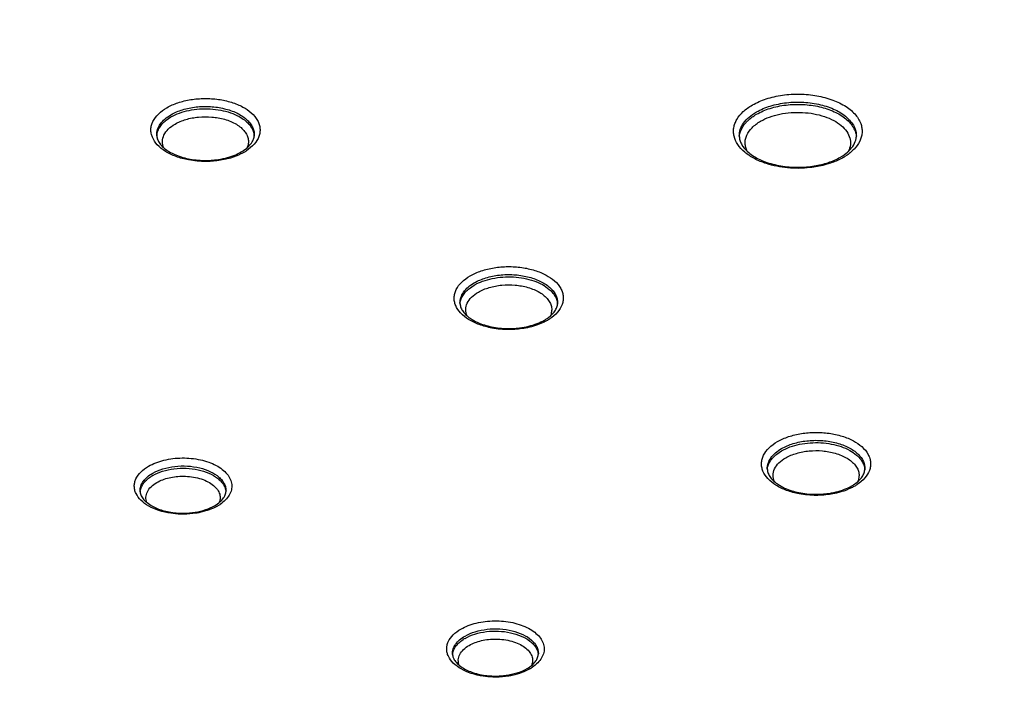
# Model space of a CAD drawing. Header units: inches. Extents: x 0 to 34, y 0 to 22.
# Tile 53 of 62: x 31.193 to 31.789, y 19.476 to 19.882. Entities that reach past the tile are written whole.
import ezdxf

# ---------------------------------------------------------------- set-up
doc = ezdxf.new("R2010")
doc.units = ezdxf.units.IN
doc.header["$LTSCALE"] = 1.87
doc.header["$MEASUREMENT"] = 0
doc.layers.get('0').update_dxf_attribs({"linetype": 'CONTINUOUS'})

msp = doc.modelspace()

# ---------------------------------------------------------------- linework, layer by layer
at = {"color": 7, "linetype": 'CONTINUOUS'}
for p, q in [((31.28181, 19.82128), (31.28476, 19.82328)), ((31.46518, 19.71962), (31.46814, 19.72162)), ((31.651, 19.61937), (31.65396, 19.62137))]:
    msp.add_line(p, q, dxfattribs=at)
for centre, radius, start, end in [((31.32742, 19.81257), 0.00768, 349.47669, 358.72227), ((31.68952, 19.81183), 0.00962, 350.83516, 358.73865), ((31.31433, 19.82729), 0.02926, 299.96081, 303.44489), ((31.30561, 19.85005), 0.05305, 270.52523, 274.81602), ((31.6739, 19.82889), 0.03474, 299.96988, 303.02117), ((31.66392, 19.85436), 0.06149, 274.81673, 279.15491), ((31.5108, 19.71091), 0.00768, 349.47669, 358.72227), ((31.4977, 19.72563), 0.02926, 299.96081, 303.44489), ((31.48899, 19.74839), 0.05305, 270.52523, 274.81602), ((31.69662, 19.61066), 0.00768, 349.47669, 358.72227), ((31.28517, 19.58657), 0.02297, 119.9587, 123.53952), ((31.68352, 19.62538), 0.02926, 299.96081, 303.44489), ((31.31153, 19.59721), 0.00649, 349.50133, 358.72384), ((31.67481, 19.64814), 0.05305, 270.52523, 274.81602), ((31.30001, 19.61038), 0.02581, 299.94401, 304.14138), ((31.29206, 19.63093), 0.04725, 266.23298, 270.51028), ((31.29206, 19.63067), 0.04699, 270.51341, 274.80971), ((31.29217, 19.62947), 0.04579, 274.80277, 279.14725), ((31.47405, 19.48808), 0.02297, 119.9587, 123.53952), ((31.5004, 19.49872), 0.00649, 349.50133, 358.72384), ((31.48093, 19.53244), 0.04725, 266.23298, 270.51028), ((31.48093, 19.53218), 0.04699, 270.51341, 274.80971), ((31.48104, 19.53099), 0.04579, 274.80277, 279.14725), ((31.48888, 19.5119), 0.02581, 299.94401, 304.14138)]:
    msp.add_arc(centre, radius, start, end, dxfattribs=at)
for points, knots in [([(30.42599, 20.82523), (30.64032, 20.73161), (31.05771, 20.53633), (31.65666, 20.21426), (32.21632, 19.8689), (32.56787, 19.61961), (32.73595, 19.49133)], [0, 0, 0, 0, 0.262457, 0.516812, 0.762727, 1, 1, 1, 1]), ([(32.6814, 19.49102), (32.51662, 19.61689), (32.17197, 19.86166), (31.6233, 20.20118), (31.03594, 20.51831), (30.6266, 20.71089), (30.41636, 20.80329)], [0, 0, 0, 0, 0.237108, 0.482978, 0.73739, 1, 1, 1, 1]), ([(31.76005, 19.00003), (31.65386, 19.04396), (31.44463, 19.13425), (31.13803, 19.2782), (30.84187, 19.42928), (30.55666, 19.58722), (30.28286, 19.75178), (30.02092, 19.92267), (29.77131, 20.09961), (29.61157, 20.2228), (29.53396, 20.28535)], [0, 0, 0, 0, 0.133677, 0.265021, 0.393929, 0.520337, 0.644186, 0.765429, 0.884044, 1, 1, 1, 1]), ([(31.73749, 18.95736), (31.63087, 19.00147), (31.42081, 19.09212), (31.11298, 19.23664), (30.81563, 19.38833), (30.52927, 19.54691), (30.25438, 19.71212), (29.99139, 19.88369), (29.74078, 20.06134), (29.5804, 20.18503), (29.50247, 20.24783)], [0, 0, 0, 0, 0.133677, 0.265021, 0.393929, 0.520337, 0.644186, 0.765429, 0.884044, 1, 1, 1, 1]), ([(29.42715, 20.24012), (29.59076, 20.10633), (29.84842, 19.91442), (30.21026, 19.67712), (30.49787, 19.50398), (30.79798, 19.33808), (31.21803, 19.12494), (31.54429, 18.97999), (31.76655, 18.88938)], [0, 0, 0, 0, 0.233884, 0.354984, 0.478803, 0.60529, 0.73438, 1, 1, 1, 1]), ([(29.42144, 20.23227), (29.58516, 20.09838), (29.843, 19.90634), (30.20511, 19.66887), (30.49292, 19.4956), (30.79325, 19.32959), (31.2136, 19.11629), (31.54009, 18.97124), (31.76251, 18.88056)], [0, 0, 0, 0, 0.233884, 0.354984, 0.478803, 0.60529, 0.73438, 1, 1, 1, 1]), ([(29.42141, 20.22677), (29.58511, 20.09291), (29.84293, 19.90089), (30.20499, 19.66345), (30.49276, 19.49021), (30.79304, 19.32422), (31.21334, 19.11095), (31.53978, 18.96591), (31.76216, 18.87525)], [0, 0, 0, 0, 0.233886, 0.354987, 0.478806, 0.605293, 0.734382, 1, 1, 1, 1]), ([(29.41569, 20.21892), (29.57871, 20.08563), (29.83537, 19.89438), (30.19575, 19.6578), (30.48212, 19.48515), (30.78089, 19.31969), (31.19903, 19.10703), (31.52377, 18.9623), (31.74499, 18.8718)], [0, 0, 0, 0, 0.233952, 0.355068, 0.47889, 0.605369, 0.734441, 1, 1, 1, 1]), ([(31.71494, 18.91469), (31.50274, 19.00247), (31.1911, 19.14246), (30.7894, 19.34737), (30.50189, 19.50659), (30.22589, 19.67246), (29.87775, 19.8996), (29.62924, 20.08279), (29.47099, 20.21031)], [0, 0, 0, 0, 0.26501, 0.393928, 0.520346, 0.644205, 0.765458, 1, 1, 1, 1]), ([(31.63627, 19.83055), (31.63891, 19.83208), (31.64485, 19.8346), (31.65456, 19.83676), (31.66492, 19.83739), (31.6752, 19.83641), (31.68469, 19.83391), (31.69163, 19.83058), (31.69611, 19.82725), (31.69877, 19.8246), (31.70079, 19.82175), (31.7017, 19.81969), (31.70202, 19.81867)], [0, 0, 0, 0, 0.124656, 0.261411, 0.404395, 0.546716, 0.681568, 0.803286, 0.858206, 0.909019, 0.956039, 1, 1, 1, 1]), ([(31.28227, 19.82889), (31.28437, 19.83011), (31.28909, 19.83215), (31.29679, 19.83399), (31.30505, 19.83467), (31.31335, 19.83415), (31.31999, 19.8327), (31.32487, 19.83095), (31.33074, 19.82818), (31.33516, 19.82467), (31.33709, 19.82112)], [0, 0, 0, 0, 0.122321, 0.256154, 0.396473, 0.537318, 0.672611, 0.736534, 0.797172, 1, 1, 1, 1]), ([(31.64477, 19.79508), (31.64228, 19.79589), (31.63764, 19.79778), (31.63169, 19.80164), (31.62735, 19.80623), (31.62529, 19.81064), (31.6248, 19.81419), (31.62497, 19.81682), (31.62566, 19.81941), (31.62732, 19.82286), (31.63074, 19.82691), (31.63428, 19.82941), (31.63627, 19.83055)], [0, 0, 0, 0, 0.157219, 0.298076, 0.421653, 0.531081, 0.583059, 0.634772, 0.68757, 0.742667, 0.862922, 1, 1, 1, 1]), ([(31.63874, 19.82631), (31.64137, 19.82783), (31.64732, 19.83029), (31.65703, 19.83222), (31.6673, 19.83249), (31.67729, 19.83106), (31.68618, 19.82805), (31.69234, 19.82424), (31.69592, 19.82056), (31.6978, 19.81771), (31.69894, 19.8147), (31.69916, 19.81263), (31.69914, 19.81161)], [0, 0, 0, 0, 0.128693, 0.270392, 0.417734, 0.562289, 0.696058, 0.813178, 0.864993, 0.912657, 0.957163, 1, 1, 1, 1]), ([(31.63876, 19.82494), (31.64134, 19.82643), (31.64718, 19.82885), (31.65671, 19.83079), (31.66681, 19.83112), (31.67667, 19.82981), (31.68551, 19.82695), (31.69171, 19.82331), (31.69541, 19.81976), (31.69741, 19.817), (31.6987, 19.81407), (31.69906, 19.81203), (31.6991, 19.81103)], [0, 0, 0, 0, 0.127912, 0.268653, 0.415167, 0.559345, 0.693427, 0.81155, 0.863991, 0.912241, 0.957133, 1, 1, 1, 1]), ([(31.29539, 19.7973), (31.29281, 19.79779), (31.28794, 19.79909), (31.28147, 19.80213), (31.27646, 19.80604), (31.27371, 19.81003), (31.2727, 19.81336), (31.27252, 19.81583), (31.27289, 19.81829), (31.27414, 19.82159), (31.27715, 19.82548), (31.28042, 19.82783), (31.28227, 19.82889)], [0, 0, 0, 0, 0.162187, 0.30958, 0.43875, 0.550427, 0.60184, 0.651912, 0.702232, 0.754352, 0.868312, 1, 1, 1, 1]), ([(31.2761, 19.8124), (31.27608, 19.81354), (31.27646, 19.81592), (31.27822, 19.81925), (31.28105, 19.82225), (31.28343, 19.8239), (31.28474, 19.82466)], [0, 0, 0, 0, 0.21798, 0.450876, 0.709983, 1, 1, 1, 1]), ([(31.28474, 19.82466), (31.28693, 19.82592), (31.2919, 19.82797), (31.29999, 19.82958), (31.30856, 19.8298), (31.31689, 19.82861), (31.3243, 19.8261), (31.32943, 19.82293), (31.33242, 19.81986), (31.33399, 19.81748), (31.33493, 19.81497), (31.33512, 19.81324), (31.3351, 19.8124)], [0, 0, 0, 0, 0.128684, 0.270373, 0.417725, 0.562288, 0.696075, 0.813192, 0.864996, 0.912661, 0.957165, 1, 1, 1, 1]), ([(31.28476, 19.82328), (31.28637, 19.82421), (31.28992, 19.82581), (31.29572, 19.82742), (31.30199, 19.82827), (31.30843, 19.82832), (31.31474, 19.82757), (31.32063, 19.82604), (31.32581, 19.82382), (31.32882, 19.82181), (31.3301, 19.82071)], [0, 0, 0, 0, 0.116706, 0.243503, 0.376906, 0.512885, 0.647047, 0.775151, 0.893622, 1, 1, 1, 1]), ([(31.62838, 19.81161), (31.62835, 19.81298), (31.6288, 19.81584), (31.63092, 19.81983), (31.63431, 19.82343), (31.63716, 19.8254), (31.63874, 19.82631)], [0, 0, 0, 0, 0.217968, 0.450875, 0.70996, 1, 1, 1, 1]), ([(31.63211, 19.81959), (31.63254, 19.8201), (31.63451, 19.82216), (31.63687, 19.82384), (31.63876, 19.82494)], [0, 0, 0, 0, 0.233543, 1, 1, 1, 1]), ([(31.64124, 19.8207), (31.64296, 19.8217), (31.64677, 19.82342), (31.65299, 19.82516), (31.65972, 19.82608), (31.66663, 19.82616), (31.67341, 19.82537), (31.67976, 19.82377), (31.68536, 19.82141), (31.68862, 19.81928), (31.69002, 19.8181)], [0, 0, 0, 0, 0.116572, 0.24311, 0.376286, 0.512052, 0.646116, 0.774337, 0.893115, 1, 1, 1, 1]), ([(31.27615, 19.81183), (31.2762, 19.81268), (31.27654, 19.81443), (31.2777, 19.81692), (31.27948, 19.81926), (31.28098, 19.82063), (31.28181, 19.82128)], [0, 0, 0, 0, 0.226512, 0.46438, 0.720751, 1, 1, 1, 1]), ([(31.2805, 19.8046), (31.27994, 19.8058), (31.2793, 19.80848), (31.28034, 19.81262), (31.28313, 19.81629), (31.28575, 19.81818), (31.28724, 19.81904)], [0, 0, 0, 0, 0.226536, 0.453153, 0.706401, 1, 1, 1, 1]), ([(31.28724, 19.81904), (31.28927, 19.82022), (31.29391, 19.82209), (31.30146, 19.82348), (31.30939, 19.82351), (31.31464, 19.82259), (31.31715, 19.82187)], [0, 0, 0, 0, 0.22963, 0.482985, 0.745344, 1, 1, 1, 1]), ([(31.31715, 19.82187), (31.31844, 19.8215), (31.32089, 19.82065), (31.32425, 19.81898), (31.32708, 19.81699), (31.3293, 19.81475), (31.33083, 19.8123), (31.33161, 19.8097), (31.33159, 19.80705), (31.33107, 19.80537), (31.3307, 19.80457)], [0, 0, 0, 0, 0.161059, 0.311155, 0.448651, 0.573386, 0.686721, 0.792052, 0.894523, 1, 1, 1, 1]), ([(31.3301, 19.82071), (31.33083, 19.82007), (31.33216, 19.81875), (31.33372, 19.81653), (31.33473, 19.81419), (31.33502, 19.81256), (31.33506, 19.81176)], [0, 0, 0, 0, 0.276911, 0.532666, 0.771461, 1, 1, 1, 1]), ([(31.33709, 19.82112), (31.3375, 19.82037), (31.33817, 19.81881), (31.33865, 19.81635), (31.33859, 19.81387), (31.33773, 19.81053), (31.33517, 19.80649), (31.33217, 19.80401), (31.33045, 19.80288)], [0, 0, 0, 0, 0.119635, 0.234381, 0.347711, 0.463276, 0.712464, 1, 1, 1, 1]), ([(31.62842, 19.8111), (31.6285, 19.81259), (31.62928, 19.81571), (31.63104, 19.81836), (31.63211, 19.81959)], [0, 0, 0, 0, 0.477882, 1, 1, 1, 1]), ([(31.63322, 19.80246), (31.63283, 19.80323), (31.6322, 19.80482), (31.63181, 19.80732), (31.63202, 19.80984), (31.63312, 19.81322), (31.63607, 19.81724), (31.63937, 19.81962), (31.64124, 19.8207)], [0, 0, 0, 0, 0.116805, 0.229153, 0.340884, 0.455914, 0.707326, 1, 1, 1, 1]), ([(31.70202, 19.81867), (31.70228, 19.81785), (31.70264, 19.81617), (31.70268, 19.81359), (31.70221, 19.81103), (31.70088, 19.8076), (31.69789, 19.80352), (31.69466, 19.80095), (31.69283, 19.79977)], [0, 0, 0, 0, 0.114007, 0.226331, 0.339824, 0.457191, 0.711166, 1, 1, 1, 1]), ([(31.69002, 19.8181), (31.69128, 19.81705), (31.69345, 19.81478), (31.69516, 19.81131), (31.69565, 19.8085), (31.69559, 19.80571), (31.69492, 19.80366), (31.69427, 19.80241)], [0, 0, 0, 0, 0.279221, 0.527067, 0.644452, 0.760695, 1, 1, 1, 1]), ([(31.2761, 19.8124), (31.27612, 19.81164), (31.27641, 19.81002), (31.27758, 19.80765), (31.27956, 19.80531), (31.28126, 19.80393), (31.28222, 19.80326)], [0, 0, 0, 0, 0.200157, 0.426243, 0.691075, 1, 1, 1, 1]), ([(31.33252, 19.80638), (31.33315, 19.80712), (31.3342, 19.80862), (31.33482, 19.81035), (31.33497, 19.81117)], [0, 0, 0, 0, 0.538702, 1, 1, 1, 1]), ([(31.62838, 19.81161), (31.6284, 19.81085), (31.62863, 19.80924), (31.62997, 19.80589), (31.63185, 19.80368), (31.63332, 19.80236)], [0, 0, 0, 0, 0.214946, 0.448192, 1, 1, 1, 1]), ([(31.69465, 19.80277), (31.69581, 19.80388), (31.69772, 19.80616), (31.69881, 19.80898), (31.69902, 19.81029)], [0, 0, 0, 0, 0.545493, 1, 1, 1, 1]), ([(31.28222, 19.80326), (31.28262, 19.80298), (31.28435, 19.80185), (31.28621, 19.80093), (31.28767, 19.80033)], [0, 0, 0, 0, 0.235067, 1, 1, 1, 1]), ([(31.31767, 19.79842), (31.31941, 19.79885), (31.32267, 19.79986), (31.32578, 19.80131), (31.32719, 19.80212)], [0, 0, 0, 0, 0.523294, 1, 1, 1, 1]), ([(31.32894, 19.80195), (31.32832, 19.80159), (31.32567, 19.80018), (31.32284, 19.79911), (31.32064, 19.79846)], [0, 0, 0, 0, 0.237549, 1, 1, 1, 1]), ([(31.32719, 19.80212), (31.32773, 19.80243), (31.32966, 19.80364), (31.33144, 19.80513), (31.33252, 19.80638)], [0, 0, 0, 0, 0.275273, 1, 1, 1, 1]), ([(31.63332, 19.80236), (31.63526, 19.8006), (31.63879, 19.79834), (31.64405, 19.7961), (31.65025, 19.79416), (31.65867, 19.79279), (31.6656, 19.7928), (31.66908, 19.79309)], [0, 0, 0, 0, 0.208, 0.326806, 0.453449, 0.722654, 1, 1, 1, 1]), ([(31.6895, 19.79897), (31.69, 19.79926), (31.69182, 19.80037), (31.69352, 19.80168), (31.69465, 19.80277)], [0, 0, 0, 0, 0.26692, 1, 1, 1, 1]), ([(31.28767, 19.80033), (31.29046, 19.79917), (31.29656, 19.79748), (31.30285, 19.79698), (31.3061, 19.79701)], [0, 0, 0, 0, 0.481273, 1, 1, 1, 1]), ([(31.30928, 19.79648), (31.30811, 19.79641), (31.30347, 19.79625), (31.2988, 19.79666), (31.29539, 19.7973)], [0, 0, 0, 0, 0.251861, 1, 1, 1, 1]), ([(31.32064, 19.79846), (31.31974, 19.79819), (31.31602, 19.79722), (31.31218, 19.79667), (31.30928, 19.79648)], [0, 0, 0, 0, 0.242881, 1, 1, 1, 1]), ([(31.31007, 19.79719), (31.31072, 19.79725), (31.31328, 19.79751), (31.31581, 19.79797), (31.31767, 19.79842)], [0, 0, 0, 0, 0.254693, 1, 1, 1, 1]), ([(31.67116, 19.79264), (31.66667, 19.79213), (31.65772, 19.79205), (31.64892, 19.79374), (31.64477, 19.79508)], [0, 0, 0, 0, 0.509014, 1, 1, 1, 1]), ([(31.68276, 19.79509), (31.68184, 19.79479), (31.67805, 19.79368), (31.67414, 19.79297), (31.67116, 19.79264)], [0, 0, 0, 0, 0.242634, 1, 1, 1, 1]), ([(31.6737, 19.79366), (31.6766, 19.79413), (31.68205, 19.79543), (31.68722, 19.79765), (31.6895, 19.79897)], [0, 0, 0, 0, 0.526454, 1, 1, 1, 1]), ([(31.69125, 19.7988), (31.69061, 19.79843), (31.68789, 19.79697), (31.685, 19.79581), (31.68276, 19.79509)], [0, 0, 0, 0, 0.238797, 1, 1, 1, 1]), ([(31.46564, 19.72723), (31.46775, 19.72845), (31.47247, 19.73049), (31.48017, 19.73233), (31.48843, 19.73301), (31.49673, 19.73249), (31.50337, 19.73104), (31.50825, 19.72929), (31.51412, 19.72652), (31.51854, 19.72301), (31.52047, 19.71946)], [0, 0, 0, 0, 0.122321, 0.256154, 0.396473, 0.537318, 0.672611, 0.736534, 0.797172, 1, 1, 1, 1]), ([(31.47877, 19.69564), (31.47619, 19.69613), (31.47132, 19.69743), (31.46485, 19.70047), (31.45984, 19.70438), (31.45709, 19.70837), (31.45608, 19.7117), (31.4559, 19.71417), (31.45626, 19.71663), (31.45752, 19.71993), (31.46053, 19.72382), (31.4638, 19.72617), (31.46564, 19.72723)], [0, 0, 0, 0, 0.162187, 0.30958, 0.43875, 0.550427, 0.60184, 0.651912, 0.702232, 0.754352, 0.868312, 1, 1, 1, 1]), ([(31.46812, 19.723), (31.47031, 19.72426), (31.47528, 19.72631), (31.48337, 19.72792), (31.49193, 19.72814), (31.50026, 19.72695), (31.50767, 19.72444), (31.51281, 19.72127), (31.5158, 19.7182), (31.51736, 19.71582), (31.51831, 19.71331), (31.5185, 19.71158), (31.51848, 19.71074)], [0, 0, 0, 0, 0.128684, 0.270373, 0.417725, 0.562288, 0.696075, 0.813192, 0.864996, 0.912661, 0.957165, 1, 1, 1, 1]), ([(31.46814, 19.72162), (31.46975, 19.72255), (31.4733, 19.72415), (31.4791, 19.72576), (31.48537, 19.72661), (31.49181, 19.72666), (31.49812, 19.72591), (31.50401, 19.72438), (31.50919, 19.72216), (31.51219, 19.72015), (31.51348, 19.71905)], [0, 0, 0, 0, 0.116706, 0.243503, 0.376906, 0.512885, 0.647047, 0.775151, 0.893622, 1, 1, 1, 1]), ([(31.45948, 19.71074), (31.45946, 19.71188), (31.45983, 19.71426), (31.4616, 19.71759), (31.46443, 19.7206), (31.46681, 19.72224), (31.46812, 19.723)], [0, 0, 0, 0, 0.21798, 0.450876, 0.709983, 1, 1, 1, 1]), ([(31.45953, 19.71017), (31.45958, 19.71103), (31.45991, 19.71277), (31.46108, 19.71526), (31.46285, 19.7176), (31.46436, 19.71897), (31.46518, 19.71962)], [0, 0, 0, 0, 0.226512, 0.46438, 0.720751, 1, 1, 1, 1]), ([(31.46387, 19.70294), (31.46332, 19.70414), (31.46268, 19.70682), (31.46371, 19.71096), (31.46651, 19.71463), (31.46913, 19.71652), (31.47061, 19.71738)], [0, 0, 0, 0, 0.226536, 0.453153, 0.706401, 1, 1, 1, 1]), ([(31.47061, 19.71738), (31.47265, 19.71856), (31.47729, 19.72043), (31.48484, 19.72182), (31.49276, 19.72185), (31.49802, 19.72093), (31.50052, 19.72021)], [0, 0, 0, 0, 0.22963, 0.482985, 0.745344, 1, 1, 1, 1]), ([(31.50052, 19.72021), (31.50182, 19.71984), (31.50427, 19.71899), (31.50763, 19.71732), (31.51046, 19.71534), (31.51268, 19.71309), (31.51421, 19.71064), (31.51499, 19.70804), (31.51497, 19.70539), (31.51444, 19.70371), (31.51408, 19.70291)], [0, 0, 0, 0, 0.161059, 0.311155, 0.448651, 0.573386, 0.686721, 0.792052, 0.894523, 1, 1, 1, 1]), ([(31.51348, 19.71905), (31.51421, 19.71841), (31.51554, 19.71709), (31.5171, 19.71487), (31.51811, 19.71253), (31.5184, 19.7109), (31.51844, 19.7101)], [0, 0, 0, 0, 0.276911, 0.532666, 0.771461, 1, 1, 1, 1]), ([(31.52047, 19.71946), (31.52088, 19.71871), (31.52155, 19.71715), (31.52203, 19.71469), (31.52196, 19.71221), (31.52111, 19.70887), (31.51855, 19.70483), (31.51555, 19.70236), (31.51383, 19.70122)], [0, 0, 0, 0, 0.119635, 0.234381, 0.347711, 0.463276, 0.712464, 1, 1, 1, 1]), ([(31.45948, 19.71074), (31.4595, 19.70998), (31.45979, 19.70836), (31.46096, 19.70599), (31.46294, 19.70365), (31.46464, 19.70227), (31.4656, 19.7016)], [0, 0, 0, 0, 0.200157, 0.426243, 0.691075, 1, 1, 1, 1]), ([(31.51589, 19.70472), (31.51653, 19.70546), (31.51758, 19.70696), (31.5182, 19.70869), (31.51835, 19.70951)], [0, 0, 0, 0, 0.538702, 1, 1, 1, 1]), ([(31.4656, 19.7016), (31.466, 19.70132), (31.46773, 19.70019), (31.46959, 19.69927), (31.47105, 19.69867)], [0, 0, 0, 0, 0.235067, 1, 1, 1, 1]), ([(31.50105, 19.69676), (31.50279, 19.69719), (31.50605, 19.6982), (31.50916, 19.69965), (31.51056, 19.70046)], [0, 0, 0, 0, 0.523294, 1, 1, 1, 1]), ([(31.51231, 19.70029), (31.5117, 19.69993), (31.50904, 19.69852), (31.50622, 19.69745), (31.50402, 19.6968)], [0, 0, 0, 0, 0.237549, 1, 1, 1, 1]), ([(31.51056, 19.70046), (31.51111, 19.70077), (31.51304, 19.70198), (31.51482, 19.70347), (31.51589, 19.70472)], [0, 0, 0, 0, 0.275273, 1, 1, 1, 1]), ([(31.47105, 19.69867), (31.47384, 19.69751), (31.47994, 19.69582), (31.48623, 19.69532), (31.48948, 19.69535)], [0, 0, 0, 0, 0.481273, 1, 1, 1, 1]), ([(31.49265, 19.69482), (31.49149, 19.69475), (31.48684, 19.69459), (31.48218, 19.695), (31.47877, 19.69564)], [0, 0, 0, 0, 0.251861, 1, 1, 1, 1]), ([(31.50402, 19.6968), (31.50312, 19.69653), (31.4994, 19.69556), (31.49556, 19.69501), (31.49265, 19.69482)], [0, 0, 0, 0, 0.242881, 1, 1, 1, 1]), ([(31.49345, 19.69553), (31.4941, 19.69559), (31.49665, 19.69585), (31.49919, 19.69631), (31.50105, 19.69676)], [0, 0, 0, 0, 0.254693, 1, 1, 1, 1]), ([(31.65146, 19.62698), (31.65357, 19.6282), (31.65828, 19.63024), (31.66599, 19.63208), (31.67425, 19.63276), (31.68255, 19.63224), (31.68919, 19.63079), (31.69407, 19.62904), (31.69993, 19.62627), (31.70436, 19.62276), (31.70628, 19.61921)], [0, 0, 0, 0, 0.122321, 0.256154, 0.396473, 0.537318, 0.672611, 0.736534, 0.797172, 1, 1, 1, 1]), ([(31.66458, 19.59539), (31.662, 19.59588), (31.65713, 19.59718), (31.65066, 19.60022), (31.64565, 19.60413), (31.64291, 19.60812), (31.6419, 19.61145), (31.64171, 19.61392), (31.64208, 19.61638), (31.64333, 19.61968), (31.64635, 19.62357), (31.64962, 19.62591), (31.65146, 19.62698)], [0, 0, 0, 0, 0.162187, 0.30958, 0.43875, 0.550427, 0.60184, 0.651912, 0.702232, 0.754352, 0.868312, 1, 1, 1, 1]), ([(31.6453, 19.61049), (31.64527, 19.61163), (31.64565, 19.61401), (31.64741, 19.61734), (31.65024, 19.62034), (31.65262, 19.62199), (31.65394, 19.62274)], [0, 0, 0, 0, 0.21798, 0.450876, 0.709983, 1, 1, 1, 1]), ([(31.65394, 19.62274), (31.65613, 19.62401), (31.66109, 19.62606), (31.66919, 19.62767), (31.67775, 19.62789), (31.68608, 19.6267), (31.69349, 19.62419), (31.69863, 19.62101), (31.70161, 19.61795), (31.70318, 19.61557), (31.70413, 19.61306), (31.70431, 19.61133), (31.7043, 19.61049)], [0, 0, 0, 0, 0.128684, 0.270373, 0.417725, 0.562288, 0.696075, 0.813192, 0.864996, 0.912661, 0.957165, 1, 1, 1, 1]), ([(31.65396, 19.62137), (31.65557, 19.6223), (31.65912, 19.6239), (31.66492, 19.62551), (31.67119, 19.62636), (31.67763, 19.62641), (31.68394, 19.62565), (31.68982, 19.62413), (31.69501, 19.62191), (31.69801, 19.6199), (31.69929, 19.6188)], [0, 0, 0, 0, 0.116706, 0.243503, 0.376906, 0.512885, 0.647047, 0.775151, 0.893622, 1, 1, 1, 1]), ([(31.27121, 19.61209), (31.2726, 19.61289), (31.27563, 19.61431), (31.28234, 19.61639), (31.29147, 19.61746), (31.30064, 19.61659), (31.30748, 19.61467), (31.31196, 19.61274), (31.31575, 19.61034), (31.31871, 19.60755), (31.32071, 19.60445), (31.32165, 19.60112), (31.32144, 19.59774), (31.32009, 19.59448), (31.31772, 19.59148), (31.31564, 19.58981), (31.31449, 19.58902)], [0, 0, 0, 0, 0.066549, 0.138258, 0.290974, 0.444484, 0.517097, 0.584809, 0.646605, 0.702147, 0.75204, 0.798066, 0.843077, 0.890252, 0.942098, 1, 1, 1, 1]), ([(31.64534, 19.60992), (31.64539, 19.61077), (31.64573, 19.61252), (31.64689, 19.61501), (31.64867, 19.61735), (31.65017, 19.61872), (31.651, 19.61937)], [0, 0, 0, 0, 0.226512, 0.46438, 0.720751, 1, 1, 1, 1]), ([(31.64969, 19.60269), (31.64914, 19.60389), (31.6485, 19.60657), (31.64953, 19.61071), (31.65232, 19.61438), (31.65495, 19.61627), (31.65643, 19.61713)], [0, 0, 0, 0, 0.226536, 0.453153, 0.706401, 1, 1, 1, 1]), ([(31.65643, 19.61713), (31.65847, 19.61831), (31.66311, 19.62018), (31.67065, 19.62157), (31.67858, 19.6216), (31.68383, 19.62068), (31.68634, 19.61996)], [0, 0, 0, 0, 0.22963, 0.482985, 0.745344, 1, 1, 1, 1]), ([(31.68634, 19.61996), (31.68763, 19.61959), (31.69009, 19.61874), (31.69345, 19.61707), (31.69628, 19.61508), (31.69849, 19.61284), (31.70003, 19.61039), (31.70081, 19.60779), (31.70079, 19.60514), (31.70026, 19.60346), (31.69989, 19.60266)], [0, 0, 0, 0, 0.161059, 0.311155, 0.448651, 0.573386, 0.686721, 0.792052, 0.894523, 1, 1, 1, 1]), ([(31.69929, 19.6188), (31.70003, 19.61816), (31.70135, 19.61684), (31.70292, 19.61462), (31.70392, 19.61228), (31.70421, 19.61065), (31.70426, 19.60985)], [0, 0, 0, 0, 0.276911, 0.532666, 0.771461, 1, 1, 1, 1]), ([(31.70628, 19.61921), (31.70669, 19.61846), (31.70736, 19.6169), (31.70785, 19.61444), (31.70778, 19.61196), (31.70693, 19.60862), (31.70437, 19.60458), (31.70136, 19.6021), (31.69965, 19.60097)], [0, 0, 0, 0, 0.119635, 0.234381, 0.347711, 0.463276, 0.712464, 1, 1, 1, 1]), ([(31.28459, 19.58359), (31.28217, 19.58396), (31.27759, 19.58501), (31.27143, 19.58763), (31.26659, 19.59109), (31.26385, 19.59469), (31.26276, 19.59774), (31.26249, 19.60001), (31.26274, 19.60228), (31.2638, 19.60533), (31.26652, 19.60895), (31.26951, 19.61111), (31.27121, 19.61209)], [0, 0, 0, 0, 0.16285, 0.311704, 0.442423, 0.555012, 0.606435, 0.656181, 0.705898, 0.75724, 0.869552, 1, 1, 1, 1]), ([(31.27368, 19.60785), (31.27562, 19.60897), (31.28, 19.61077), (31.28713, 19.61219), (31.29468, 19.61238), (31.302, 19.61133), (31.30852, 19.60912), (31.31303, 19.60632), (31.31566, 19.60363), (31.31704, 19.60153), (31.31787, 19.59933), (31.31803, 19.5978), (31.31802, 19.59706)], [0, 0, 0, 0, 0.128975, 0.270862, 0.418265, 0.562718, 0.696278, 0.813216, 0.86498, 0.91263, 0.95714, 1, 1, 1, 1]), ([(31.2737, 19.60647), (31.27557, 19.60755), (31.27978, 19.6093), (31.28664, 19.61073), (31.29393, 19.61102), (31.30107, 19.61014), (31.30752, 19.60815), (31.31209, 19.6056), (31.31489, 19.60309), (31.31644, 19.60113), (31.3175, 19.59905), (31.31785, 19.59758), (31.31794, 19.59685)], [0, 0, 0, 0, 0.127277, 0.267163, 0.412878, 0.556586, 0.690784, 0.809733, 0.862771, 0.911626, 0.95698, 1, 1, 1, 1]), ([(31.6453, 19.61049), (31.64531, 19.60973), (31.6456, 19.60811), (31.64678, 19.60574), (31.64875, 19.6034), (31.65046, 19.60202), (31.65142, 19.60135)], [0, 0, 0, 0, 0.200157, 0.426243, 0.691075, 1, 1, 1, 1]), ([(31.26608, 19.59706), (31.26606, 19.59806), (31.26639, 19.60016), (31.26794, 19.60309), (31.27043, 19.60573), (31.27253, 19.60718), (31.27368, 19.60785)], [0, 0, 0, 0, 0.217773, 0.450562, 0.709759, 1, 1, 1, 1]), ([(31.26613, 19.59657), (31.2662, 19.59742), (31.26661, 19.59916), (31.26793, 19.60159), (31.26992, 19.60384), (31.27158, 19.60511), (31.27248, 19.60572)], [0, 0, 0, 0, 0.221647, 0.457628, 0.715742, 1, 1, 1, 1]), ([(31.27618, 19.60224), (31.27846, 19.60355), (31.28377, 19.60546), (31.28934, 19.60605), (31.29226, 19.60603)], [0, 0, 0, 0, 0.474401, 1, 1, 1, 1]), ([(31.29226, 19.60603), (31.29553, 19.60601), (31.30034, 19.6054), (31.30613, 19.6033), (31.30968, 19.60126), (31.31239, 19.5988), (31.31412, 19.59599), (31.31469, 19.59295), (31.31426, 19.59098), (31.31388, 19.59007)], [0, 0, 0, 0, 0.315596, 0.460764, 0.592198, 0.708417, 0.81097, 0.905297, 1, 1, 1, 1]), ([(31.69638, 19.60021), (31.69693, 19.60052), (31.69886, 19.60173), (31.70064, 19.60322), (31.70171, 19.60447)], [0, 0, 0, 0, 0.275273, 1, 1, 1, 1]), ([(31.70171, 19.60447), (31.70235, 19.60521), (31.7034, 19.60671), (31.70402, 19.60844), (31.70417, 19.60926)], [0, 0, 0, 0, 0.538702, 1, 1, 1, 1]), ([(31.27019, 19.59012), (31.26978, 19.59115), (31.26935, 19.59342), (31.27032, 19.59686), (31.27271, 19.59992), (31.27493, 19.60151), (31.27618, 19.60224)], [0, 0, 0, 0, 0.224586, 0.451804, 0.706136, 1, 1, 1, 1]), ([(31.65142, 19.60135), (31.65182, 19.60107), (31.65355, 19.59994), (31.65541, 19.59902), (31.65687, 19.59842)], [0, 0, 0, 0, 0.235067, 1, 1, 1, 1]), ([(31.65687, 19.59842), (31.65966, 19.59726), (31.66575, 19.59557), (31.67204, 19.59507), (31.6753, 19.5951)], [0, 0, 0, 0, 0.481273, 1, 1, 1, 1]), ([(31.68687, 19.59651), (31.6886, 19.59694), (31.69187, 19.59795), (31.69497, 19.5994), (31.69638, 19.60021)], [0, 0, 0, 0, 0.523294, 1, 1, 1, 1]), ([(31.69813, 19.60003), (31.69751, 19.59968), (31.69486, 19.59827), (31.69203, 19.5972), (31.68984, 19.59655)], [0, 0, 0, 0, 0.237549, 1, 1, 1, 1]), ([(31.26608, 19.59706), (31.2661, 19.59629), (31.26645, 19.59461), (31.26792, 19.59217), (31.27036, 19.58982), (31.27242, 19.58848), (31.27359, 19.58784)], [0, 0, 0, 0, 0.186581, 0.407354, 0.678375, 1, 1, 1, 1]), ([(31.31114, 19.58819), (31.31228, 19.58885), (31.31428, 19.59023), (31.31595, 19.59202), (31.31657, 19.59292)], [0, 0, 0, 0, 0.545986, 1, 1, 1, 1]), ([(31.31657, 19.59292), (31.31675, 19.59318), (31.31734, 19.59414), (31.31776, 19.59522), (31.31791, 19.59602)], [0, 0, 0, 0, 0.275002, 1, 1, 1, 1]), ([(31.67847, 19.59457), (31.6773, 19.5945), (31.67266, 19.59434), (31.668, 19.59475), (31.66458, 19.59539)], [0, 0, 0, 0, 0.251861, 1, 1, 1, 1]), ([(31.68984, 19.59655), (31.68894, 19.59628), (31.68522, 19.5953), (31.68138, 19.59476), (31.67847, 19.59457)], [0, 0, 0, 0, 0.242881, 1, 1, 1, 1]), ([(31.67926, 19.59528), (31.67992, 19.59534), (31.68247, 19.5956), (31.68501, 19.59606), (31.68687, 19.59651)], [0, 0, 0, 0, 0.254693, 1, 1, 1, 1]), ([(31.27359, 19.58784), (31.27465, 19.58727), (31.27696, 19.58623), (31.28204, 19.5846), (31.28615, 19.58397), (31.28896, 19.58378)], [0, 0, 0, 0, 0.22709, 0.472737, 1, 1, 1, 1]), ([(31.29945, 19.58427), (31.3016, 19.58461), (31.30563, 19.58558), (31.30945, 19.58722), (31.31114, 19.58819)], [0, 0, 0, 0, 0.527796, 1, 1, 1, 1]), ([(31.31289, 19.58802), (31.31131, 19.58711), (31.30784, 19.58553), (31.30417, 19.5845), (31.30224, 19.58409)], [0, 0, 0, 0, 0.479824, 1, 1, 1, 1]), ([(31.29255, 19.58304), (31.29188, 19.58303), (31.28922, 19.58306), (31.28656, 19.58329), (31.28459, 19.58359)], [0, 0, 0, 0, 0.251738, 1, 1, 1, 1]), ([(31.30224, 19.58409), (31.30146, 19.58392), (31.29826, 19.58333), (31.295, 19.58306), (31.29255, 19.58304)], [0, 0, 0, 0, 0.245688, 1, 1, 1, 1]), ([(31.46008, 19.5136), (31.46147, 19.5144), (31.4645, 19.51582), (31.47122, 19.5179), (31.48034, 19.51897), (31.48951, 19.5181), (31.49635, 19.51618), (31.50084, 19.51425), (31.50462, 19.51185), (31.50758, 19.50906), (31.50958, 19.50596), (31.51052, 19.50264), (31.51031, 19.49925), (31.50896, 19.49599), (31.50659, 19.493), (31.50452, 19.49132), (31.50336, 19.49054)], [0, 0, 0, 0, 0.066549, 0.138258, 0.290974, 0.444484, 0.517097, 0.584809, 0.646605, 0.702147, 0.75204, 0.798066, 0.843077, 0.890252, 0.942098, 1, 1, 1, 1]), ([(31.47346, 19.4851), (31.47105, 19.48547), (31.46646, 19.48652), (31.4603, 19.48914), (31.45547, 19.4926), (31.45272, 19.49621), (31.45164, 19.49925), (31.45136, 19.50152), (31.45162, 19.5038), (31.45267, 19.50685), (31.45539, 19.51046), (31.45838, 19.51262), (31.46008, 19.5136)], [0, 0, 0, 0, 0.16285, 0.311704, 0.442423, 0.555012, 0.606435, 0.656181, 0.705898, 0.75724, 0.869552, 1, 1, 1, 1]), ([(31.45495, 19.49857), (31.45493, 19.49958), (31.45526, 19.50167), (31.45681, 19.5046), (31.4593, 19.50725), (31.4614, 19.50869), (31.46256, 19.50936)], [0, 0, 0, 0, 0.217773, 0.450562, 0.709759, 1, 1, 1, 1]), ([(31.46256, 19.50936), (31.46449, 19.51048), (31.46887, 19.51228), (31.476, 19.5137), (31.48355, 19.51389), (31.49087, 19.51284), (31.49739, 19.51063), (31.5019, 19.50784), (31.50453, 19.50514), (31.50591, 19.50305), (31.50674, 19.50084), (31.50691, 19.49931), (31.50689, 19.49857)], [0, 0, 0, 0, 0.128975, 0.270862, 0.418265, 0.562718, 0.696278, 0.813216, 0.86498, 0.91263, 0.95714, 1, 1, 1, 1]), ([(31.46258, 19.50798), (31.46444, 19.50906), (31.46865, 19.51082), (31.47551, 19.51225), (31.4828, 19.51253), (31.48994, 19.51165), (31.49639, 19.50966), (31.50096, 19.50711), (31.50376, 19.50461), (31.50531, 19.50264), (31.50637, 19.50056), (31.50673, 19.49909), (31.50681, 19.49837)], [0, 0, 0, 0, 0.127277, 0.267163, 0.412878, 0.556586, 0.690784, 0.809733, 0.862771, 0.911626, 0.95698, 1, 1, 1, 1]), ([(31.45501, 19.49809), (31.45507, 19.49893), (31.45548, 19.50067), (31.4568, 19.5031), (31.45879, 19.50535), (31.46045, 19.50663), (31.46136, 19.50723)], [0, 0, 0, 0, 0.221647, 0.457628, 0.715742, 1, 1, 1, 1]), ([(31.45907, 19.49164), (31.45865, 19.49266), (31.45822, 19.49493), (31.45919, 19.49837), (31.46158, 19.50143), (31.4638, 19.50303), (31.46505, 19.50375)], [0, 0, 0, 0, 0.224586, 0.451804, 0.706136, 1, 1, 1, 1]), ([(31.46505, 19.50375), (31.46733, 19.50506), (31.47264, 19.50698), (31.47821, 19.50756), (31.48113, 19.50754)], [0, 0, 0, 0, 0.474401, 1, 1, 1, 1]), ([(31.48113, 19.50754), (31.4844, 19.50753), (31.48921, 19.50691), (31.495, 19.50481), (31.49855, 19.50278), (31.50126, 19.50031), (31.50299, 19.4975), (31.50356, 19.49446), (31.50313, 19.49249), (31.50275, 19.49158)], [0, 0, 0, 0, 0.315596, 0.460764, 0.592198, 0.708417, 0.81097, 0.905297, 1, 1, 1, 1]), ([(31.45495, 19.49857), (31.45497, 19.4978), (31.45532, 19.49612), (31.45679, 19.49368), (31.45923, 19.49133), (31.46129, 19.48999), (31.46246, 19.48936)], [0, 0, 0, 0, 0.186581, 0.407354, 0.678375, 1, 1, 1, 1]), ([(31.50544, 19.49444), (31.50562, 19.49469), (31.50622, 19.49565), (31.50663, 19.49673), (31.50678, 19.49754)], [0, 0, 0, 0, 0.275002, 1, 1, 1, 1]), ([(31.50001, 19.48971), (31.50115, 19.49037), (31.50315, 19.49174), (31.50482, 19.49353), (31.50544, 19.49444)], [0, 0, 0, 0, 0.545986, 1, 1, 1, 1]), ([(31.46246, 19.48936), (31.46353, 19.48878), (31.46583, 19.48774), (31.47091, 19.48611), (31.47502, 19.48548), (31.47783, 19.48529)], [0, 0, 0, 0, 0.22709, 0.472737, 1, 1, 1, 1]), ([(31.48142, 19.48455), (31.48075, 19.48455), (31.47809, 19.48457), (31.47543, 19.48481), (31.47346, 19.4851)], [0, 0, 0, 0, 0.251738, 1, 1, 1, 1]), ([(31.49112, 19.4856), (31.49033, 19.48543), (31.48713, 19.48484), (31.48387, 19.48458), (31.48142, 19.48455)], [0, 0, 0, 0, 0.245688, 1, 1, 1, 1]), ([(31.48832, 19.48578), (31.49047, 19.48613), (31.4945, 19.48709), (31.49832, 19.48873), (31.50001, 19.48971)], [0, 0, 0, 0, 0.527796, 1, 1, 1, 1]), ([(31.50176, 19.48953), (31.50018, 19.48862), (31.49671, 19.48704), (31.49305, 19.48601), (31.49112, 19.4856)], [0, 0, 0, 0, 0.479824, 1, 1, 1, 1])]:
    msp.add_open_spline(points, degree=3, knots=knots, dxfattribs=at)

doc.saveas('drawing.dxf')
